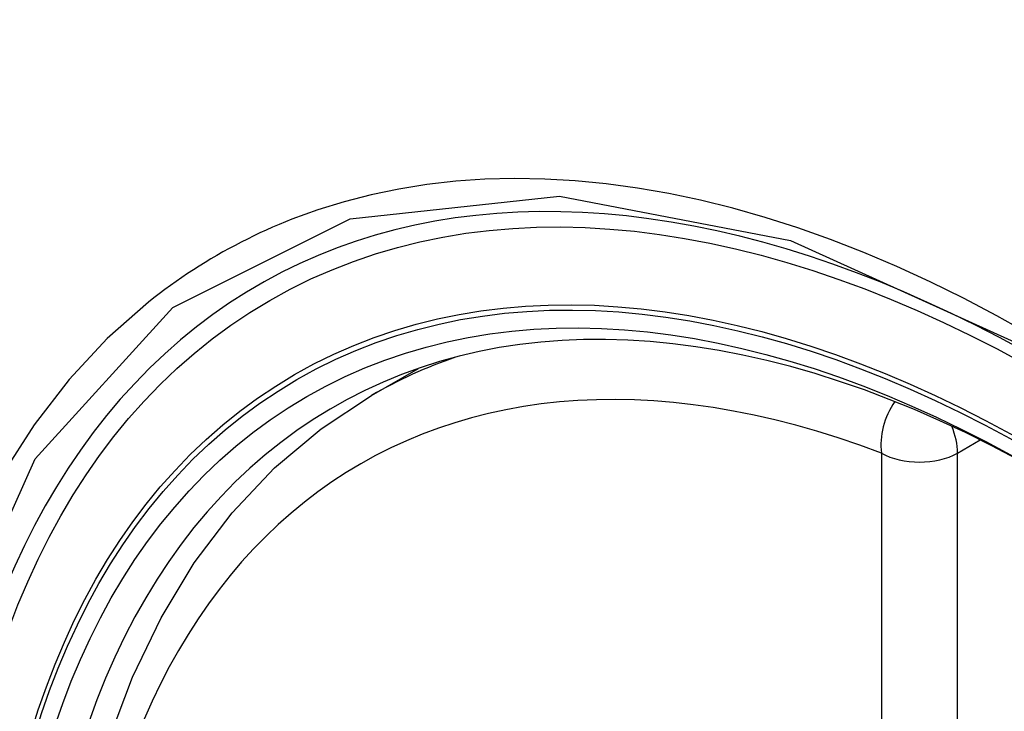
# Model space of a CAD drawing. Header units: inches. Extents: x 27 to 746, y 82 to 342.
# Tile 208 of 256: x 683.633 to 683.85, y 307.362 to 307.513. Entities that reach past the tile are written whole.
import ezdxf

# ---------------------------------------------------------------- set-up
doc = ezdxf.new("R2010")
doc.units = ezdxf.units.IN
doc.header["$MEASUREMENT"] = 0
doc.layers.add('Visible Edges(ANSI)', color=7, linetype='Continuous', lineweight=25)
doc.layers.add('Visible Tangent Edges(ANSI)', color=7, linetype='Continuous', lineweight=25)

msp = doc.modelspace()

# ---------------------------------------------------------------- linework, layer by layer
at = {"layer": 'Visible Edges(ANSI)'}
msp.add_line((683.71069, 307.43089), (683.72097, 307.43682), dxfattribs=at)
at = {"layer": 'Visible Edges(ANSI)', "flags": 128}
msp.add_lwpolyline([(683.67825, 307.12314), (683.67052, 307.14229), (683.66366, 307.16153), (683.65771, 307.18077), (683.65271, 307.19991), (683.64867, 307.21889), (683.64562, 307.23761), (683.64357, 307.256), (683.64254, 307.27398), (683.64254, 307.29147), (683.64358, 307.3084), (683.64566, 307.32469), (683.64879, 307.34028), (683.65298, 307.35509), (683.65821, 307.36906), (683.66448, 307.38211), (683.67178, 307.39416), (683.68009, 307.40514), (683.68939, 307.41498), (683.69961, 307.42358), (683.71069, 307.43089)], dxfattribs=at)
at = {"layer": 'Visible Edges(ANSI)'}
for centre, major_axis, start_param, end_param in [((683.96463, 306.65354), (-0.64961, 1.12515), 5.161526, 5.834048), ((683.85988, 307.15561), (0.15748, -0.27276), 2.363977, 7.060801)]:
    msp.add_ellipse(centre, major_axis=major_axis, ratio=0.57735, start_param=start_param, end_param=end_param, dxfattribs=at)
msp.add_ellipse((683.8564, 307.15361), major_axis=(-0.15994, 0.27703), ratio=0.57735, dxfattribs=at)
at = {"layer": 'Visible Tangent Edges(ANSI)'}
for p, q in [((683.83935, 307.41824), (683.84434, 307.42112)), ((683.82265, 307.41824), (683.82265, 306.93357)), ((683.83935, 306.93357), (683.83935, 307.41824))]:
    msp.add_line(p, q, dxfattribs=at)
at = {"layer": 'Visible Tangent Edges(ANSI)', "flags": 128}
for points in [[(683.85528, 307.44429), (683.84797, 307.44838), (683.84065, 307.45223), (683.83334, 307.45583), (683.82603, 307.45917), (683.81875, 307.46226), (683.81149, 307.46509), (683.80428, 307.46766), (683.79711, 307.46995), (683.79, 307.47198), (683.78295, 307.47373), (683.77598, 307.47521), (683.76906, 307.47641), (683.7622, 307.47735), (683.75542, 307.47801), (683.74872, 307.47839), (683.7421, 307.4785), (683.73558, 307.47834), (683.72917, 307.4779), (683.72287, 307.47718), (683.71669, 307.47619), (683.71063, 307.47493), (683.7047, 307.47341), (683.69889, 307.47161), (683.69322, 307.46955)], [(683.647, 307.1164), (683.62287, 307.18547), (683.60942, 307.25306), (683.60728, 307.31613), (683.61653, 307.37156), (683.63682, 307.41701), (683.66708, 307.45022), (683.70602, 307.46968), (683.75199, 307.47466), (683.80266, 307.46489), (683.85578, 307.44084)], [(683.69322, 307.46955), (683.6918, 307.46898), (683.69039, 307.46839), (683.68898, 307.46779), (683.68759, 307.46717), (683.6862, 307.46654), (683.68482, 307.46589), (683.68346, 307.46522), (683.6821, 307.46454), (683.68075, 307.46383), (683.67941, 307.46312), (683.67808, 307.46238), (683.67676, 307.46163), (683.67545, 307.46086), (683.67415, 307.46008), (683.67286, 307.45928), (683.67158, 307.45846), (683.67031, 307.45763), (683.66905, 307.45678), (683.66779, 307.45592), (683.66655, 307.45503), (683.66532, 307.45414), (683.6641, 307.45322), (683.66289, 307.45229), (683.6617, 307.45134)], [(683.6617, 307.45134), (683.65267, 307.44336), (683.64431, 307.43439), (683.63665, 307.42447), (683.62971, 307.41362), (683.62353, 307.40189), (683.61812, 307.38929), (683.61351, 307.37587), (683.60973, 307.36173), (683.60678, 307.34689), (683.60467, 307.33139), (683.6034, 307.31528), (683.60297, 307.2986), (683.6034, 307.28139), (683.60469, 307.26374), (683.60682, 307.24574), (683.60978, 307.22743), (683.61357, 307.20889), (683.61817, 307.19015), (683.62356, 307.17129), (683.62974, 307.15237), (683.63668, 307.13345)]]:
    msp.add_lwpolyline(points, dxfattribs=at)
at = {"layer": 'Visible Tangent Edges(ANSI)'}
for centre, major_axis, ratio, start_param, end_param in [((683.85889, 307.15504), (-0.17318, 0.29996), 0.57735, 5.05527, 10.652693), ((683.85884, 307.15501), (-0.15059, 0.26083), 0.57735, 5.66855, 8.468616), ((683.86719, 307.15983), (-0.1565, 0.27106), 0.57735, 6.171189, 6.283185), ((683.831, 307.42307), (-0.00418, -0.01105), 0.667065, 4.356432, 5.396522), ((683.831, 307.42307), (0.00591, -0.01023), 0.57735, 0.785398, 1.348991), ((683.831, 307.42307), (-0.01181, 0), 0.57735, 0.785398, 2.356194)]:
    msp.add_ellipse(centre, major_axis=major_axis, ratio=ratio, start_param=start_param, end_param=end_param, dxfattribs=at)
for centre, major_axis in [((683.85948, 307.15538), (0.17111, -0.29637)), ((683.85651, 307.15367), (-0.1627, 0.2818)), ((683.8564, 307.15361), (0.1621, -0.28076))]:
    msp.add_ellipse(centre, major_axis=major_axis, ratio=0.57735, dxfattribs=at)

doc.saveas('drawing.dxf')
